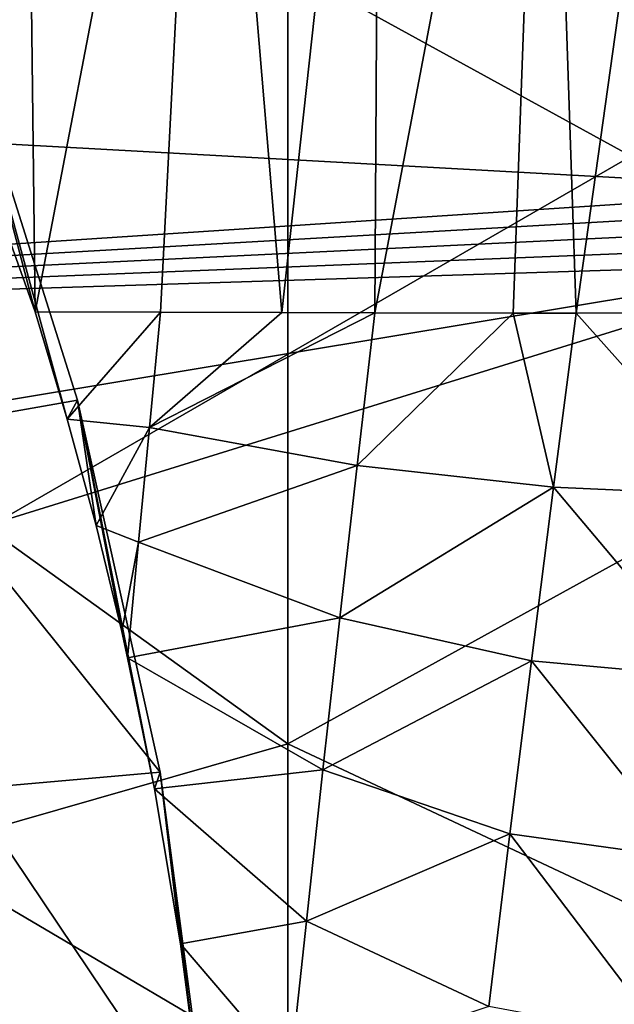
# Model space of a CAD drawing. Header units: metres. Extents: x -104 to 104, y -68 to 90.
# Tile 178 of 256: x 13.86 to 15.84, y -39.55 to -36.29. Entities that reach past the tile are written whole.
import ezdxf

# ---------------------------------------------------------------- set-up
doc = ezdxf.new("R2010")
doc.units = ezdxf.units.M
doc.layers.add('solid_FIT-BATH-153_SW0002', color=7, linetype='CONTINUOUS')

msp = doc.modelspace()

# ---------------------------------------------------------------- linework, layer by layer
at = {"layer": 'solid_FIT-BATH-153_SW0002'}
for points in [[(8.659394, -35.598759, 4.671208), (9.095489, -36.441101, 4.744904), (16.976051, -31.167944, 4.283562)], [(9.095489, -36.441101, 4.744904), (16.579657, -36.854156, 4.781041), (16.976051, -31.167944, 4.283562)], [(18.440989, -36.66011, 14.53721), (18.440989, -32.790497, 14.740215), (14.752053, -35.057335, 14.640962)], [(15.893734, -32.930981, 11.739694), (15.891293, -36.742653, 11.540524), (12.711597, -34.997814, 11.647791)], [(15.608145, -34.274857, -4.950901), (15.499775, -37.262211, -4.52674), (15.040973, -37.261692, -4.913835)], [(15.058996, -34.284904, -5.394575), (15.608145, -34.274857, -4.950901), (15.040973, -37.261692, -4.913835)], [(15.608145, -34.274857, -4.950901), (15.708774, -37.262188, -4.337254), (15.499775, -37.262211, -4.52674)], [(15.608145, -34.274857, -4.950901), (16.129433, -34.264225, -4.477868), (15.708774, -37.262188, -4.337254)], [(16.129433, -34.264225, -4.477868), (16.21426, -37.261814, -3.840557), (15.708774, -37.262188, -4.337254)], [(13.878516, -34.303177, -6.193048), (13.91431, -37.25845, -5.721409), (13.547592, -36.234344, -6.101503)], [(13.878516, -34.303177, -6.193048), (14.482336, -34.29435, -5.808691), (13.91431, -37.25845, -5.721409)], [(14.482336, -34.29435, -5.808691), (14.329468, -37.259872, -5.444849), (13.91431, -37.25845, -5.721409)], [(14.482336, -34.29435, -5.808691), (14.732361, -37.261028, -5.153826), (14.329468, -37.259872, -5.444849)], [(14.482336, -34.29435, -5.808691), (15.058996, -34.284904, -5.394575), (14.732361, -37.261028, -5.153826)], [(15.058996, -34.284904, -5.394575), (15.040973, -37.261692, -4.913835), (14.732361, -37.261028, -5.153826)], [(15.891293, -36.742653, 11.540524), (12.709459, -38.577385, 11.453244), (12.711597, -34.997814, 11.647791)], [(14.752053, -38.690388, 14.442327), (14.752053, -35.057335, 14.640962), (11.063119, -36.03553, 14.605182)], [(18.440989, -36.66011, 14.53721), (14.752053, -35.057335, 14.640962), (14.752053, -38.690388, 14.442327)], [(14.752053, -38.690388, 14.442327), (11.063119, -36.03553, 14.605182), (11.063119, -39.74889, 14.399441)], [(13.672552, -36.344776, -3.568574), (13.547592, -36.234344, -6.101503), (13.91431, -37.25845, -5.721409)], [(13.426369, -37.661621, -2.800882), (13.672552, -36.344776, -3.568574), (14.054235, -37.550732, -3.463066)], [(13.672552, -36.344776, -3.568574), (13.91431, -37.25845, -5.721409), (14.020695, -37.61388, -5.596308)], [(14.054235, -37.550732, -3.463066), (13.672552, -36.344776, -3.568574), (14.020695, -37.61388, -5.596308)], [(9.095489, -36.441101, 4.744904), (9.449531, -37.321495, 4.821928), (16.579657, -36.854156, 4.781041)], [(18.440989, -40.423267, 14.318814), (18.440989, -36.66011, 14.53721), (14.752053, -38.690388, 14.442327)], [(15.891293, -36.742653, 11.540524), (15.888589, -40.449444, 11.326647), (12.709459, -38.577385, 11.453244)], [(9.449531, -37.321495, 4.821928), (16.575079, -36.915161, 4.786378), (16.579657, -36.854156, 4.781041)], [(9.449531, -37.321495, 4.821928), (16.570253, -36.976791, 4.79177), (16.575079, -36.915161, 4.786378)], [(9.449531, -37.321495, 4.821928), (16.564711, -37.0368, 4.79702), (16.570253, -36.976791, 4.79177)], [(9.449531, -37.321495, 4.821928), (16.559158, -37.096905, 4.802279), (16.564711, -37.0368, 4.79702)], [(9.449531, -37.321495, 4.821928), (9.717958, -38.23201, 4.901588), (16.559158, -37.096905, 4.802279)], [(9.717958, -38.23201, 4.901588), (9.898044, -39.162735, 4.983016), (16.559158, -37.096905, 4.802279)], [(9.898044, -39.162735, 4.983016), (16.318851, -39.974411, 5.054029), (16.559158, -37.096905, 4.802279)], [(14.329468, -37.259872, -5.444849), (14.020695, -37.61388, -5.596308), (13.91431, -37.25845, -5.721409)], [(14.329468, -37.259872, -5.444849), (14.293355, -37.641411, -5.410296), (14.020695, -37.61388, -5.596308)], [(14.732361, -37.261028, -5.153826), (14.293355, -37.641411, -5.410296), (14.329468, -37.259872, -5.444849)], [(14.732361, -37.261028, -5.153826), (15.040973, -37.261692, -4.913835), (14.293355, -37.641411, -5.410296)], [(15.040973, -37.261692, -4.913835), (14.982471, -37.768101, -4.876041), (14.293355, -37.641411, -5.410296)], [(15.499775, -37.262211, -4.52674), (14.982471, -37.768101, -4.876041), (15.040973, -37.261692, -4.913835)], [(15.499775, -37.262211, -4.52674), (15.633833, -37.840069, -4.30289), (14.982471, -37.768101, -4.876041)], [(15.499775, -37.262211, -4.52674), (15.708774, -37.262188, -4.337254), (15.633833, -37.840069, -4.30289)], [(16.249109, -37.867649, -3.688595), (15.633833, -37.840069, -4.30289), (15.708774, -37.262188, -4.337254)], [(16.21426, -37.261814, -3.840557), (16.249109, -37.867649, -3.688595), (15.708774, -37.262188, -4.337254)], [(13.426369, -37.661621, -2.800882), (14.054235, -37.550732, -3.463066), (14.328959, -38.785236, -3.355061)], [(14.054235, -37.550732, -3.463066), (14.020695, -37.61388, -5.596308), (14.11621, -37.967293, -5.477352)], [(14.054235, -37.550732, -3.463066), (14.11621, -37.967293, -5.477352), (14.201192, -38.318336, -5.364572)], [(14.054235, -37.550732, -3.463066), (14.201192, -38.318336, -5.364572), (14.220853, -38.405788, -5.337316)], [(14.054235, -37.550732, -3.463066), (14.220853, -38.405788, -5.337316), (14.309664, -38.839764, -5.207044)], [(14.328959, -38.785236, -3.355061), (14.054235, -37.550732, -3.463066), (14.309664, -38.839764, -5.207044)], [(14.293355, -37.641411, -5.410296), (14.11621, -37.967293, -5.477352), (14.020695, -37.61388, -5.596308)], [(14.293355, -37.641411, -5.410296), (14.256789, -38.022282, -5.374706), (14.11621, -37.967293, -5.477352)], [(14.982471, -37.768101, -4.876041), (14.256789, -38.022282, -5.374706), (14.293355, -37.641411, -5.410296)], [(13.688828, -38.840988, -2.697701), (13.426369, -37.661621, -2.800882), (14.328959, -38.785236, -3.355061)], [(14.982471, -37.768101, -4.876041), (14.925019, -38.273186, -4.837229), (14.256789, -38.022282, -5.374706)], [(15.633833, -37.840069, -4.30289), (14.925019, -38.273186, -4.837229), (14.982471, -37.768101, -4.876041)], [(15.633833, -37.840069, -4.30289), (15.560505, -38.415939, -4.268657), (14.925019, -38.273186, -4.837229)], [(16.16618, -38.471165, -3.663255), (15.560505, -38.415939, -4.268657), (15.633833, -37.840069, -4.30289)], [(16.16618, -38.471165, -3.663255), (15.633833, -37.840069, -4.30289), (16.249109, -37.867649, -3.688595)], [(14.256789, -38.022282, -5.374706), (14.201192, -38.318336, -5.364572), (14.11621, -37.967293, -5.477352)], [(14.256789, -38.022282, -5.374706), (14.220853, -38.405788, -5.337316), (14.201192, -38.318336, -5.364572)], [(14.925019, -38.273186, -4.837229), (14.220853, -38.405788, -5.337316), (14.256789, -38.022282, -5.374706)], [(14.925019, -38.273186, -4.837229), (14.868937, -38.776764, -4.798185), (14.220853, -38.405788, -5.337316)], [(15.560505, -38.415939, -4.268657), (14.868937, -38.776764, -4.798185), (14.925019, -38.273186, -4.837229)], [(14.868937, -38.776764, -4.798185), (14.309664, -38.839764, -5.207044), (14.220853, -38.405788, -5.337316)], [(15.560505, -38.415939, -4.268657), (15.489291, -38.989708, -4.234109), (14.868937, -38.776764, -4.798185)], [(16.085793, -39.07225, -3.637457), (15.489291, -38.989708, -4.234109), (15.560505, -38.415939, -4.268657)], [(16.085793, -39.07225, -3.637457), (15.560505, -38.415939, -4.268657), (16.16618, -38.471165, -3.663255)], [(15.888589, -40.449444, 11.326647), (12.707129, -42.064411, 11.245408), (12.709459, -38.577385, 11.453244)], [(14.752053, -42.229603, 14.229807), (14.752053, -38.690388, 14.442327), (11.063119, -39.74889, 14.399441)], [(18.440989, -40.423267, 14.318814), (14.752053, -38.690388, 14.442327), (14.752053, -42.229603, 14.229807)], [(13.688828, -38.840988, -2.697701), (14.328959, -38.785236, -3.355061), (14.494635, -40.038895, -3.24538)], [(14.868937, -38.776764, -4.798185), (14.813948, -39.278797, -4.759064), (14.309664, -38.839764, -5.207044)], [(14.328959, -38.785236, -3.355061), (14.309664, -38.839764, -5.207044), (14.396441, -39.354523, -5.06339)], [(14.328959, -38.785236, -3.355061), (14.396441, -39.354523, -5.06339), (14.462646, -39.8615, -4.933778)], [(14.494635, -40.038895, -3.24538), (14.328959, -38.785236, -3.355061), (14.462646, -39.8615, -4.933778)], [(15.489291, -38.989708, -4.234109), (14.813948, -39.278797, -4.759064), (14.868937, -38.776764, -4.798185)], [(13.847106, -40.038658, -2.592918), (13.688828, -38.840988, -2.697701), (14.494635, -40.038895, -3.24538)], [(14.813948, -39.278797, -4.759064), (14.396441, -39.354523, -5.06339), (14.309664, -38.839764, -5.207044)], [(15.489291, -38.989708, -4.234109), (15.419784, -39.561295, -4.199492), (14.813948, -39.278797, -4.759064)], [(16.007509, -39.670792, -3.611499), (15.419784, -39.561295, -4.199492), (15.489291, -38.989708, -4.234109)], [(16.007509, -39.670792, -3.611499), (15.489291, -38.989708, -4.234109), (16.085793, -39.07225, -3.637457)], [(9.898044, -39.162735, 4.983016), (9.988625, -40.106499, 5.065585), (16.318851, -39.974411, 5.054029)], [(14.813948, -39.278797, -4.759064), (14.759773, -39.779236, -4.720017), (14.396441, -39.354523, -5.06339)], [(15.419784, -39.561295, -4.199492), (14.759773, -39.779236, -4.720017), (14.813948, -39.278797, -4.759064)], [(14.759773, -39.779236, -4.720017), (14.462646, -39.8615, -4.933778), (14.396441, -39.354523, -5.06339)]]:
    msp.add_3dface(points, dxfattribs=at)

doc.saveas('drawing.dxf')
